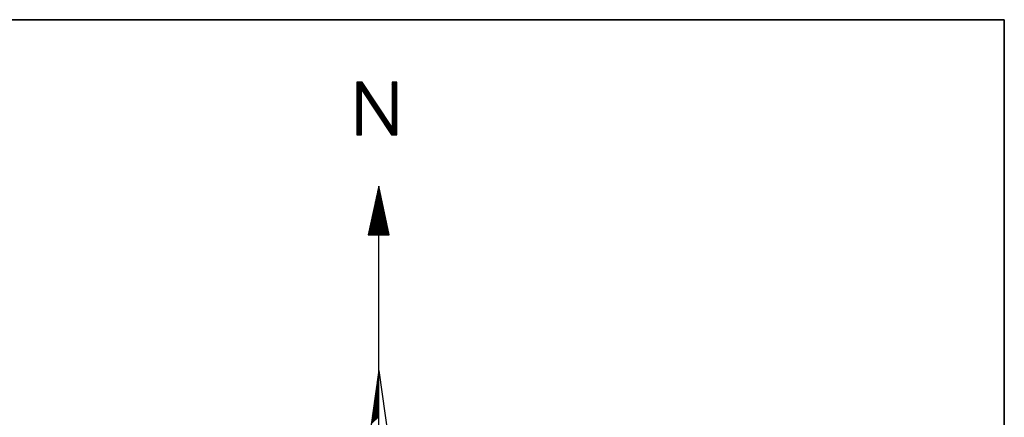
# Model space of a CAD drawing. Header units: metres. Extents: x 183400 to 184400, y 422200 to 427800.
# Tile 93 of 221: x 184259 to 184300, y 424583 to 424600. Entities that reach past the tile are written whole.
import ezdxf

# ---------------------------------------------------------------- set-up
doc = ezdxf.new("R2010")
doc.units = ezdxf.units.M
for name, color, linetype in [('N_MK2', 7, 'Continuous'), ('방위표', 7, 'Continuous'), ('일람표', 7, 'Continuous')]:
    doc.layers.add(name, color=color, linetype=linetype)

# ---------------------------------------------------------------- blocks, each defined once
blk = doc.blocks.new('N_MK2')
at = {"layer": '방위표', "color": 7, "linetype": 'Continuous'}
for points in [[(-6.548, 219.086), (-6.278, 219.356)], [(-6.548, 218.803), (-5.995, 219.356)], [(-6.548, 218.52), (-5.712, 219.356)], [(-6.548, 218.237), (-5.429, 219.356)], [(-6.548, 217.954), (-5.146, 219.356)], [(-6.548, 217.671), (-4.913, 219.306)], [(-6.548, 217.389), (-4.801, 219.136)], [(-6.548, 217.106), (-4.689, 218.965)], [(-6.548, 216.823), (-4.576, 218.794)], [(-6.548, 216.54), (-4.464, 218.624)], [(-6.548, 216.257), (-4.352, 218.453)], [(-6.548, 215.974), (-4.24, 218.283)], [(-5.123, 217.116), (-4.127, 218.112)], [(-5.011, 216.945), (-4.015, 217.941)], [(3.973, 219.141), (4.188, 219.356)], [(3.973, 218.859), (4.47, 219.356)], [(3.973, 218.576), (4.753, 219.356)], [(3.973, 218.293), (5.036, 219.356)], [(3.973, 218.01), (5.319, 219.356)], [(3.973, 217.727), (5.4, 219.154)], [(3.973, 217.444), (5.4, 218.871)], [(3.973, 217.162), (5.4, 218.589)], [(3.973, 216.879), (5.4, 218.306)], [(3.973, 216.596), (5.4, 218.023)], [(-6.548, 215.692), (-5.124, 217.116)], [(-6.548, 215.409), (-5.124, 216.833)], [(-6.548, 215.126), (-5.124, 216.55)], [(-6.548, 214.843), (-5.124, 216.267)], [(-6.548, 214.56), (-5.124, 215.984)], [(-6.548, 214.277), (-5.124, 215.701)], [(-6.548, 213.994), (-5.124, 215.418)], [(-6.548, 213.712), (-5.124, 215.136)], [(-4.899, 216.775), (-3.903, 217.771)], [(-4.787, 216.604), (-3.791, 217.6)], [(-4.675, 216.434), (-3.678, 217.43)], [(-4.562, 216.263), (-3.566, 217.259)], [(-4.45, 216.092), (-3.454, 217.089)], [(-4.338, 215.922), (-3.342, 216.918)], [(-4.226, 215.751), (-3.229, 216.747)], [(-4.113, 215.581), (-3.117, 216.577)], [(-4.001, 215.41), (-3.005, 216.406)], [(-3.889, 215.239), (-2.893, 216.236)], [(-3.777, 215.069), (-2.78, 216.065)], [(-3.665, 214.898), (-2.668, 215.894)], [(-3.552, 214.727), (-2.556, 215.724)], [(-3.44, 214.557), (-2.444, 215.553)], [(-3.328, 214.386), (-2.331, 215.383)], [(-3.216, 214.216), (-2.219, 215.212)], [(-3.103, 214.045), (-2.107, 215.041)], [(3.973, 216.313), (5.4, 217.74)], [(3.973, 216.03), (5.4, 217.457)], [(3.973, 215.747), (5.4, 217.174)], [(3.973, 215.464), (5.4, 216.891)], [(3.973, 215.182), (5.4, 216.609)], [(3.973, 214.899), (5.4, 216.326)], [(3.973, 214.616), (5.4, 216.043)], [(3.973, 214.333), (5.4, 215.76)], [(3.973, 214.05), (5.4, 215.477)], [(3.973, 213.767), (5.4, 215.194)], [(-6.548, 213.429), (-5.124, 214.853)], [(-6.548, 213.146), (-5.124, 214.57)], [(-6.548, 212.863), (-5.124, 214.287)], [(-6.548, 212.58), (-5.124, 214.004)], [(-6.548, 212.297), (-5.124, 213.721)], [(-6.548, 212.015), (-5.124, 213.439)], [(-6.548, 211.732), (-5.124, 213.156)], [(-6.548, 211.449), (-5.124, 212.873)], [(-6.548, 211.166), (-5.124, 212.59)], [(-6.548, 210.883), (-5.124, 212.307)], [(-2.991, 213.874), (-1.995, 214.871)], [(-2.879, 213.704), (-1.882, 214.7)], [(-2.767, 213.533), (-1.77, 214.53)], [(-2.655, 213.362), (-1.658, 214.359)], [(-2.542, 213.192), (-1.546, 214.189)], [(-2.43, 213.021), (-1.433, 214.018)], [(-2.318, 212.851), (-1.321, 213.847)], [(-2.206, 212.68), (-1.209, 213.677)], [(-2.093, 212.509), (-1.097, 213.506)], [(-1.981, 212.339), (-0.984, 213.336)], [(-1.869, 212.168), (-0.872, 213.165)], [(-1.757, 211.997), (-0.76, 212.994)], [(-1.645, 211.827), (-0.648, 212.824)], [(-1.532, 211.656), (-0.535, 212.653)], [(-1.42, 211.486), (-0.423, 212.483)], [(-1.308, 211.315), (-0.311, 212.312)], [(-1.196, 211.144), (-0.199, 212.141)], [(3.973, 213.485), (5.4, 214.912)], [(3.973, 213.202), (5.4, 214.629)], [(3.973, 212.919), (5.4, 214.346)], [(3.973, 212.636), (5.4, 214.063)], [(3.973, 212.353), (5.4, 213.78)], [(3.973, 212.07), (5.4, 213.497)], [(3.973, 211.788), (5.4, 213.215)], [(3.973, 211.505), (5.4, 212.932)], [(3.973, 211.222), (5.4, 212.649)], [(3.973, 210.939), (5.4, 212.366)], [(3.973, 210.656), (5.4, 212.083)], [(-6.548, 210.6), (-5.124, 212.024)], [(-6.548, 210.317), (-5.124, 211.741)], [(-6.548, 210.035), (-5.124, 211.459)], [(-6.548, 209.752), (-5.124, 211.176)], [(-6.548, 209.469), (-5.124, 210.893)], [(-6.548, 209.186), (-5.124, 210.61)], [(-6.548, 208.903), (-5.124, 210.327)], [(-6.548, 208.62), (-5.124, 210.044)], [(-6.548, 208.338), (-5.124, 209.762)], [(-6.548, 208.055), (-5.124, 209.479)], [(-6.548, 207.772), (-5.124, 209.196)], [(-1.083, 210.974), (-0.086, 211.971)], [(-0.971, 210.803), (0.026, 211.8)], [(-0.859, 210.632), (0.138, 211.63)], [(-0.747, 210.462), (0.25, 211.459)], [(-0.635, 210.291), (0.363, 211.288)], [(-0.522, 210.121), (0.475, 211.118)], [(-0.41, 209.95), (0.587, 210.947)], [(-0.298, 209.779), (0.699, 210.777)], [(-0.186, 209.609), (0.812, 210.606)], [(-0.073, 209.438), (0.924, 210.436)], [(0.039, 209.267), (1.036, 210.265)], [(0.151, 209.097), (1.148, 210.094)], [(0.263, 208.926), (1.261, 209.924)], [(0.375, 208.756), (1.373, 209.753)], [(0.488, 208.585), (1.485, 209.583)], [(0.6, 208.414), (1.597, 209.412)], [(0.712, 208.244), (1.71, 209.241)], [(3.973, 210.373), (5.4, 211.8)], [(3.973, 210.09), (5.4, 211.517)], [(3.973, 209.808), (5.4, 211.235)], [(3.973, 209.525), (5.4, 210.952)], [(3.973, 209.242), (5.4, 210.669)], [(3.973, 208.959), (5.4, 210.386)], [(3.973, 208.676), (5.4, 210.103)], [(3.973, 208.393), (5.4, 209.82)], [(3.973, 208.111), (5.4, 209.538)], [(3.973, 207.828), (5.4, 209.255)], [(-6.548, 207.489), (-5.124, 208.913)], [(-6.548, 207.206), (-5.124, 208.63)], [(-6.548, 206.923), (-5.124, 208.347)], [(-6.548, 206.641), (-5.124, 208.065)], [(-6.548, 206.358), (-5.124, 207.782)], [(-6.548, 206.075), (-5.124, 207.499)], [(-6.548, 205.792), (-5.124, 207.216)], [(-6.548, 205.509), (-5.124, 206.933)], [(-6.548, 205.226), (-5.124, 206.65)], [(-6.548, 204.943), (-5.124, 206.367)], [(0.824, 208.073), (1.822, 209.071)], [(0.937, 207.903), (1.934, 208.9)], [(1.049, 207.732), (2.047, 208.73)], [(1.161, 207.561), (2.159, 208.559)], [(1.273, 207.391), (2.271, 208.388)], [(1.385, 207.22), (2.383, 208.218)], [(1.498, 207.049), (2.496, 208.047)], [(1.61, 206.879), (2.608, 207.877)], [(1.722, 206.708), (2.72, 207.706)], [(1.834, 206.538), (2.832, 207.536)], [(1.947, 206.367), (2.945, 207.365)], [(2.059, 206.196), (3.057, 207.194)], [(2.171, 206.026), (3.169, 207.024)], [(2.283, 205.855), (3.281, 206.853)], [(2.395, 205.684), (3.394, 206.683)], [(2.508, 205.514), (3.506, 206.512)], [(2.62, 205.343), (3.618, 206.341)], [(2.732, 205.173), (3.73, 206.171)], [(3.069, 204.661), (5.4, 206.992)], [(3.181, 204.49), (5.4, 206.709)], [(3.293, 204.319), (5.4, 206.426)], [(3.973, 207.545), (5.4, 208.972)], [(3.973, 207.262), (5.4, 208.689)], [(3.973, 206.979), (5.4, 208.406)], [(3.973, 206.696), (5.4, 208.123)], [(3.973, 206.413), (5.4, 207.84)], [(3.973, 206.131), (5.4, 207.558)], [(3.973, 205.848), (5.4, 207.275)], [(-6.548, 204.661), (-5.124, 206.085)], [(-6.548, 204.378), (-5.124, 205.802)], [(-6.548, 204.095), (-5.124, 205.519)], [(-6.548, 203.812), (-5.124, 205.236)], [(-6.519, 203.558), (-5.124, 204.953)], [(-6.236, 203.558), (-5.124, 204.67)], [(-5.954, 203.558), (-5.124, 204.388)], [(-5.671, 203.558), (-5.124, 204.105)], [(-5.388, 203.558), (-5.124, 203.822)], [(2.844, 205.002), (3.843, 206)], [(2.957, 204.831), (3.955, 205.83)], [(3.405, 204.149), (5.4, 206.143)], [(3.518, 203.978), (5.4, 205.861)], [(3.63, 203.808), (5.4, 205.578)], [(3.742, 203.637), (5.4, 205.295)], [(3.946, 203.558), (5.4, 205.012)], [(4.229, 203.558), (5.4, 204.729)], [(4.512, 203.558), (5.4, 204.446)], [(4.794, 203.558), (5.4, 204.164)], [(5.077, 203.558), (5.4, 203.881)], [(5.36, 203.558), (5.4, 203.598)], [(-0.809, 184.44), (0.524, 185.773)], [(-0.732, 184.8), (0.475, 186.006)], [(-0.655, 185.159), (0.425, 186.239)], [(-0.579, 185.519), (0.375, 186.473)], [(-0.502, 185.878), (0.325, 186.706)], [(-0.425, 186.238), (0.276, 186.939)], [(-0.348, 186.597), (0.226, 187.172)], [(-0.272, 186.957), (0.176, 187.405)], [(-0.195, 187.317), (0.126, 187.638)], [(-0.118, 187.676), (0.077, 187.871)], [(-0.041, 188.036), (0.027, 188.104)], [(-1.807, 179.765), (1.171, 182.743)], [(-1.73, 180.125), (1.121, 182.976)], [(-1.653, 180.484), (1.072, 183.209)], [(-1.576, 180.844), (1.022, 183.442)], [(-1.5, 181.204), (0.972, 183.675)], [(-1.423, 181.563), (0.922, 183.908)], [(-1.346, 181.923), (0.873, 184.142)], [(-1.269, 182.282), (0.823, 184.375)], [(-1.193, 182.642), (0.773, 184.608)], [(-1.116, 183.002), (0.723, 184.841)], [(-1.039, 183.361), (0.674, 185.074)], [(-0.962, 183.721), (0.624, 185.307)], [(-0.886, 184.08), (0.574, 185.54)], [(-2.804, 175.09), (1.818, 179.713)], [(-2.728, 175.45), (1.768, 179.946)], [(-2.651, 175.81), (1.718, 180.179)], [(-2.574, 176.169), (1.669, 180.412)], [(-2.497, 176.529), (1.619, 180.645)], [(-2.421, 176.888), (1.569, 180.878)], [(-2.344, 177.248), (1.519, 181.111)], [(-2.267, 177.608), (1.47, 181.344)], [(-2.19, 177.967), (1.42, 181.578)], [(-2.114, 178.327), (1.37, 181.811)], [(-2.037, 178.686), (1.32, 182.044)], [(-1.96, 179.046), (1.271, 182.277)], [(-1.883, 179.406), (1.221, 182.51)], [(-3.111, 173.652), (2.017, 178.78)], [(-3.035, 174.012), (1.967, 179.014)], [(-2.958, 174.371), (1.917, 179.247)], [(-2.883, 173.598), (2.067, 178.547)], [(-2.881, 174.731), (1.868, 179.48)], [(-2.6, 173.598), (2.116, 178.314)], [(-2.317, 173.598), (2.166, 178.081)], [(-2.034, 173.598), (2.216, 177.848)], [(-1.751, 173.598), (2.266, 177.615)], [(-1.469, 173.598), (2.315, 177.382)], [(-1.186, 173.598), (2.365, 177.149)], [(-0.903, 173.598), (2.415, 176.916)], [(-0.62, 173.598), (2.465, 176.683)], [(-0.337, 173.598), (2.514, 176.45)], [(-0.054, 173.598), (2.564, 176.216)], [(0.229, 173.598), (2.614, 175.983)], [(0.511, 173.598), (2.664, 175.75)], [(0.794, 173.598), (2.713, 175.517)], [(1.077, 173.598), (2.763, 175.284)], [(1.36, 173.598), (2.813, 175.051)], [(1.643, 173.598), (2.863, 174.818)], [(1.926, 173.598), (2.912, 174.585)], [(2.208, 173.598), (2.962, 174.352)], [(2.491, 173.598), (3.012, 174.119)], [(2.774, 173.598), (3.062, 173.885)], [(0, 133.028), (0, 173.598)], [(3.057, 173.598), (3.111, 173.652)], [(-0.08, 132.461), (0, 132.541)], [(-0.033, 132.79), (0, 132.823)], [(0, 133.028), (13.958, 33.696)], [(-0.542, 129.17), (0, 129.712)], [(-0.496, 129.499), (0, 129.995)], [(-0.45, 129.828), (0, 130.278)], [(-0.403, 130.157), (0, 130.561)], [(-0.357, 130.486), (0, 130.844)], [(-0.311, 130.815), (0, 131.126)], [(-0.265, 131.145), (0, 131.409)], [(-0.218, 131.474), (0, 131.692)], [(-0.172, 131.803), (0, 131.975)], [(-0.126, 132.132), (0, 132.258)], [(-1.005, 125.879), (0, 126.884)], [(-0.958, 126.208), (0, 127.167)], [(-0.912, 126.537), (0, 127.449)], [(-0.866, 126.866), (0, 127.732)], [(-0.82, 127.196), (0, 128.015)], [(-0.773, 127.525), (0, 128.298)], [(-0.727, 127.854), (0, 128.581)], [(-0.681, 128.183), (0, 128.864)], [(-0.635, 128.512), (0, 129.146)], [(-0.588, 128.841), (0, 129.429)], [(-1.513, 122.259), (0, 123.772)], [(-1.467, 122.588), (0, 124.055)], [(-1.421, 122.917), (0, 124.338)], [(-1.374, 123.247), (0, 124.621)], [(-1.328, 123.576), (0, 124.904)], [(-1.282, 123.905), (0, 125.187)], [(-1.236, 124.234), (0, 125.47)], [(-1.19, 124.563), (0, 125.752)], [(-1.143, 124.892), (0, 126.035)], [(-1.097, 125.221), (0, 126.318)], [(-1.051, 125.55), (0, 126.601)], [(-1.976, 118.968), (0, 120.944)], [(-1.929, 119.297), (0, 121.227)], [(-1.883, 119.627), (0, 121.51)], [(-1.837, 119.956), (0, 121.793)], [(-1.791, 120.285), (0, 122.075)], [(-1.744, 120.614), (0, 122.358)], [(-1.698, 120.943), (0, 122.641)], [(-1.652, 121.272), (0, 122.924)], [(-1.606, 121.601), (0, 123.207)], [(-1.559, 121.93), (0, 123.49)], [(-2.253, 116.994), (0, 119.247)], [(-2.207, 117.323), (0, 119.53)], [(-2.161, 117.652), (0, 119.813)], [(-2.114, 117.981), (0, 120.095)], [(-2.068, 118.31), (0, 120.378)], [(-2.022, 118.639), (0, 120.661)]]:
    blk.add_lwpolyline(points, dxfattribs=at)
for points in [[(-5.124, 217.117), (3.794, 203.558), (5.4, 203.558), (5.4, 219.356), (3.973, 219.356), (3.973, 205.802), (-4.946, 219.356), (-6.548, 219.356), (-6.548, 219.356), (-6.548, 203.558), (-5.124, 203.558)], [(-3.123, 173.598), (3.123, 173.598), (0, 188.23)], [(-106.029, 0), (-33.696, -13.958), (0, 0), (-53.049, -53.048), (-13.958, -33.696), (0, 0), (0, -106.029), (13.958, -33.696), (0, 0), (53.048, -53.049), (33.696, -13.958), (0, 0), (106.028, 0), (33.696, 13.958), (0, 0), (53.049, 53.049), (13.958, 33.696), (0, 0), (0, 133.028), (-13.958, 33.696), (0, 0), (-53.049, 53.049), (-33.696, 13.958), (0, 0)]]:
    blk.add_lwpolyline(points, close=True, dxfattribs=at)

msp = doc.modelspace()

# ---------------------------------------------------------------- linework, layer by layer
at = {"layer": '일람표'}
for points in [[(183700, 424200), (184300, 424200), (184300, 424600), (183700, 424600)], [(184300, 424509.794), (184224.375, 424509.794), (184224.375, 424600), (184300, 424600)]]:
    msp.add_lwpolyline(points, close=True, dxfattribs=at)

# ---------------------------------------------------------------- block references
at = {"layer": 'N_MK2', "linetype": 'Continuous', "lineweight": 15, "xscale": 0.1399996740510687, "yscale": 0.1399996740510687, "zscale": 0.139999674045}
msp.add_blockref('N_MK2', (184273.805, 424566.673), dxfattribs=at)

doc.saveas('drawing.dxf')
